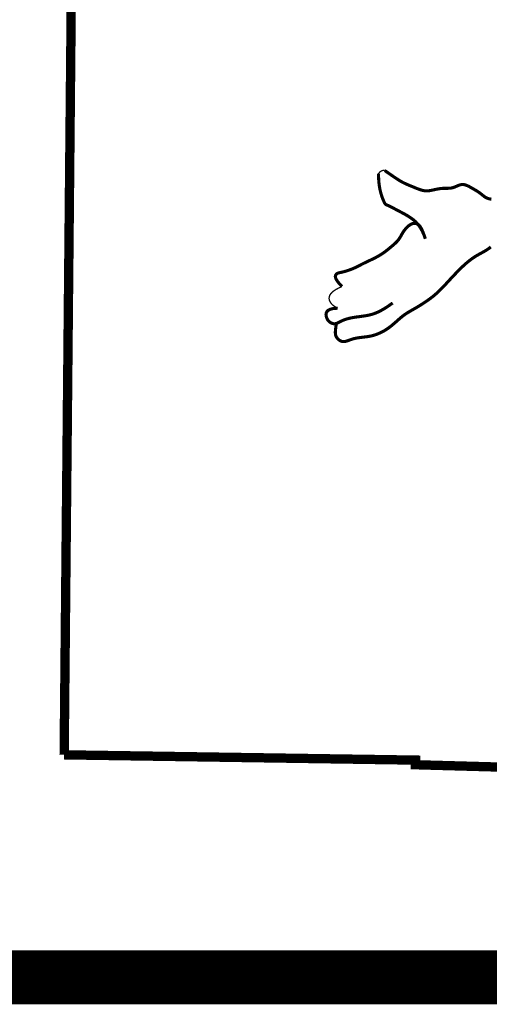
# Model space of a CAD drawing. Extents: x 0.8 to 9.3, y 1.5 to 12.5.
# Tile 3 of 171: x 7.389 to 7.737, y 2.775 to 3.505. Entities that reach past the tile are written whole.
import ezdxf

# ---------------------------------------------------------------- set-up
doc = ezdxf.new("R2010")
doc.units = 0
doc.header["$MEASUREMENT"] = 0
for name, color, linetype in [('BELMONT-BORDER', 5, 'CONTINUOUS'), ('BORDER', 7, 'CONTINUOUS'), ('FACE', 160, 'CONTINUOUS')]:
    doc.layers.add(name, color=color, linetype=linetype)

msp = doc.modelspace()

# ---------------------------------------------------------------- linework, layer by layer
at = {"layer": 'BELMONT-BORDER', "color": 5, "const_width": 0.00691}
for points in [[(7.42238, 2.95991), (7.43118, 3.89532), (7.69852, 3.89788), (7.69864, 3.88786), (8.5139, 3.86494), (8.51397, 3.87915), (8.66436, 3.87618)], [(7.42238, 2.95991), (7.68255, 2.956), (7.68245, 2.95257), (7.94144, 2.94535), (7.94126, 2.94022), (8.40289, 2.92631)]]:
    msp.add_lwpolyline(points, dxfattribs=at)
at = {"layer": 'BORDER', "const_width": 0.04}
msp.add_lwpolyline([(1.34002, 2.79505), (8.84002, 2.79505)], dxfattribs=at)
at = {"layer": 'FACE', "color": 5}
for points, const_width in [([(7.65511, 3.39048), (7.65538, 3.39092), (7.65564, 3.39129), (7.6559, 3.3916), (7.65616, 3.39186), (7.65641, 3.39207), (7.65666, 3.39225), (7.6569, 3.3924), (7.65712, 3.39252), (7.65734, 3.39264), (7.65755, 3.39274), (7.65778, 3.39282), (7.65804, 3.39289), (7.65834, 3.39294), (7.6587, 3.39296), (7.65913, 3.39296), (7.65965, 3.39294)], 0.000969), ([(7.65965, 3.39294), (7.66182, 3.39142), (7.66427, 3.38972), (7.66631, 3.38831), (7.66803, 3.38716), (7.66948, 3.38621), (7.67074, 3.38541), (7.6719, 3.38474), (7.673, 3.38413), (7.67407, 3.38359), (7.67512, 3.38309), (7.67615, 3.38263), (7.67717, 3.38219), (7.67818, 3.38177), (7.6792, 3.38136), (7.68022, 3.38094), (7.68126, 3.38051), (7.68231, 3.38008), (7.68335, 3.37965), (7.68439, 3.37925), (7.68541, 3.37887), (7.68641, 3.37854), (7.68738, 3.37825), (7.68831, 3.37804), (7.6892, 3.37789), (7.69005, 3.37782), (7.69088, 3.3778), (7.69168, 3.37784), (7.69248, 3.37792), (7.69329, 3.37804), (7.6941, 3.37819), (7.69494, 3.37836), (7.6958, 3.37855), (7.69669, 3.37875), (7.6976, 3.37894), (7.69853, 3.37913), (7.69948, 3.37931), (7.70044, 3.37946), (7.7014, 3.37958), (7.70237, 3.37966), (7.70334, 3.3797), (7.70431, 3.37972), (7.70527, 3.37972), (7.70623, 3.37972), (7.70718, 3.37975), (7.70813, 3.37982), (7.70906, 3.37995), (7.70997, 3.38015), (7.71087, 3.38043), (7.71176, 3.38078), (7.71264, 3.38116), (7.71352, 3.38154), (7.71439, 3.3819), (7.71526, 3.3822), (7.71613, 3.38243), (7.717, 3.38254), (7.71788, 3.38252), (7.71877, 3.38237), (7.71966, 3.38212), (7.72055, 3.38179), (7.72143, 3.3814), (7.72231, 3.38095), (7.72318, 3.38047), (7.72403, 3.37999), (7.72487, 3.37951), (7.7257, 3.37903), (7.7265, 3.37856), (7.72728, 3.3781), (7.72803, 3.37763), (7.72875, 3.37717), (7.72945, 3.37671), (7.7301, 3.37624), (7.73072, 3.37577), (7.73131, 3.3753), (7.73187, 3.37484), (7.73242, 3.3744), (7.73295, 3.37397), (7.73348, 3.37358), (7.73401, 3.37321), (7.73455, 3.37289), (7.7351, 3.37261), (7.73567, 3.37237), (7.73625, 3.37217), (7.73683, 3.372), (7.73743, 3.37186), (7.73803, 3.37175), (7.73863, 3.37167)], 0.0023), ([(7.68978, 3.34231), (7.68867, 3.34534), (7.68752, 3.34792), (7.68633, 3.35011), (7.68512, 3.35196), (7.68389, 3.35351), (7.68265, 3.35482), (7.6814, 3.35594), (7.68016, 3.35693), (7.67892, 3.35783), (7.67768, 3.35866), (7.67646, 3.35943), (7.67523, 3.36015), (7.67401, 3.36083), (7.6728, 3.36148), (7.67158, 3.36212), (7.67037, 3.36276), (7.66915, 3.3634), (7.66796, 3.36404), (7.6668, 3.36465), (7.6657, 3.36524), (7.66467, 3.36578), (7.66373, 3.36625), (7.6629, 3.36666), (7.6622, 3.36698), (7.66164, 3.3672), (7.66121, 3.36736), (7.66086, 3.36749), (7.66058, 3.36762), (7.66035, 3.3678), (7.66012, 3.36804), (7.65988, 3.3684), (7.6596, 3.36889), (7.65926, 3.36956), (7.65887, 3.37041), (7.65843, 3.37141), (7.65798, 3.37257), (7.65752, 3.37387), (7.65706, 3.37532), (7.65662, 3.3769), (7.65622, 3.37859), (7.65587, 3.38041), (7.65558, 3.38233), (7.65535, 3.38436), (7.6552, 3.38649), (7.65511, 3.38872), (7.65511, 3.39048)], 0.0023), ([(7.68978, 3.34231), (7.68876, 3.34525), (7.68785, 3.34759), (7.68704, 3.3494), (7.68631, 3.35076), (7.68565, 3.35175), (7.68504, 3.35243), (7.68445, 3.3529), (7.68388, 3.35322), (7.6833, 3.35346), (7.68271, 3.35362), (7.68211, 3.35372), (7.6815, 3.35373), (7.68088, 3.35367), (7.68025, 3.35352), (7.67961, 3.35329), (7.67895, 3.35297), (7.67827, 3.35256), (7.67759, 3.35207), (7.67691, 3.35151), (7.67624, 3.35089), (7.67558, 3.35021), (7.67495, 3.34949), (7.67434, 3.34874), (7.67378, 3.34796), (7.67325, 3.34716), (7.67276, 3.34636), (7.67229, 3.34555), (7.67184, 3.34474), (7.67138, 3.34394), (7.67091, 3.34316), (7.67042, 3.34239), (7.6699, 3.34165), (7.66933, 3.34094), (7.66872, 3.34025), (7.66808, 3.33959), (7.66741, 3.33894), (7.66672, 3.33831), (7.66601, 3.33769), (7.66529, 3.33708), (7.66457, 3.33647), (7.66384, 3.33587), (7.66311, 3.33526), (7.66238, 3.33466), (7.66164, 3.33407), (7.66089, 3.33348), (7.66013, 3.3329), (7.65937, 3.33234), (7.65859, 3.33178), (7.65779, 3.33124), (7.65698, 3.33072), (7.65615, 3.3302), (7.65529, 3.3297), (7.65442, 3.3292), (7.65352, 3.32871), (7.65259, 3.32822), (7.65164, 3.32774), (7.65065, 3.32725), (7.64965, 3.32677), (7.64863, 3.32628), (7.6476, 3.32579), (7.64657, 3.32531), (7.64555, 3.32482), (7.64454, 3.32434), (7.64356, 3.32385), (7.6426, 3.32337), (7.64166, 3.32288), (7.64074, 3.3224), (7.63982, 3.32193), (7.63889, 3.32146), (7.63794, 3.32101), (7.63697, 3.32056), (7.63596, 3.32013), (7.63491, 3.31971), (7.63383, 3.31931), (7.63275, 3.31894), (7.63168, 3.31859), (7.63063, 3.31827), (7.62964, 3.31799), (7.62872, 3.31774), (7.62788, 3.31754), (7.62714, 3.31738), (7.6265, 3.31724), (7.62593, 3.31712), (7.62543, 3.31699), (7.62499, 3.31684), (7.62458, 3.31665), (7.6242, 3.3164), (7.62384, 3.31608), (7.62349, 3.31566), (7.62322, 3.31512), (7.62312, 3.3144), (7.62327, 3.31348), (7.62376, 3.31232), (7.62466, 3.31086), (7.62607, 3.30909), (7.62806, 3.30695)], 0.0023), ([(7.62386, 3.27922), (7.62354, 3.27721), (7.62331, 3.27552), (7.62318, 3.27411), (7.62313, 3.27293), (7.62318, 3.27195), (7.62332, 3.2711), (7.62354, 3.27036), (7.62386, 3.26968), (7.62427, 3.26902), (7.62476, 3.2684), (7.62532, 3.26782), (7.62594, 3.2673), (7.62662, 3.26685), (7.62734, 3.2665), (7.6281, 3.26625), (7.62888, 3.26613), (7.62967, 3.26613), (7.63049, 3.26625), (7.63133, 3.26646), (7.63219, 3.26674), (7.63308, 3.26706), (7.63401, 3.2674), (7.63498, 3.26775), (7.63599, 3.26807), (7.63704, 3.26835), (7.63813, 3.2686), (7.63923, 3.2688), (7.64035, 3.26898), (7.64147, 3.26914), (7.64258, 3.26928), (7.64367, 3.26941), (7.64472, 3.26953), (7.64573, 3.26965), (7.64671, 3.26978), (7.64766, 3.26993), (7.64862, 3.2701), (7.64958, 3.2703), (7.65056, 3.27053), (7.65158, 3.27082), (7.65264, 3.27115), (7.65376, 3.27155), (7.65493, 3.27201), (7.65615, 3.27254), (7.65741, 3.27314), (7.65869, 3.27381), (7.66, 3.27457), (7.66133, 3.27541), (7.66266, 3.27633), (7.66399, 3.27734), (7.66532, 3.27842), (7.66663, 3.27954), (7.66793, 3.28068), (7.66921, 3.28181), (7.67045, 3.28291), (7.67167, 3.28395), (7.67284, 3.28491), (7.67397, 3.28577), (7.67508, 3.28655), (7.67618, 3.28727), (7.6773, 3.28796), (7.67846, 3.28864), (7.67968, 3.28934), (7.68098, 3.29008), (7.68238, 3.29089), (7.68389, 3.29179), (7.68549, 3.29276), (7.68717, 3.29381), (7.68888, 3.29492), (7.69061, 3.29608), (7.69233, 3.29729), (7.69401, 3.29853), (7.69563, 3.29979), (7.69716, 3.30107), (7.69862, 3.30238), (7.70002, 3.3037), (7.70138, 3.30505), (7.70272, 3.30643), (7.70406, 3.30784), (7.7054, 3.3093), (7.70678, 3.31079), (7.70819, 3.31233), (7.70964, 3.31389), (7.71111, 3.31546), (7.71259, 3.31702), (7.71408, 3.31855), (7.71555, 3.32003), (7.717, 3.32144), (7.71841, 3.32276), (7.71978, 3.32398), (7.72111, 3.3251), (7.72239, 3.32613), (7.72362, 3.32707), (7.72481, 3.32792), (7.72596, 3.3287), (7.72705, 3.3294), (7.72811, 3.33004), (7.72912, 3.33062), (7.73009, 3.33116), (7.73105, 3.33168), (7.732, 3.33219), (7.73295, 3.33271), (7.73391, 3.33327), (7.73491, 3.33389), (7.73595, 3.33457), (7.73704, 3.33535), (7.73825, 3.33623)], 0.0023), ([(7.62806, 3.30695), (7.62565, 3.30588), (7.62364, 3.30481), (7.62199, 3.30373), (7.62069, 3.30264), (7.61971, 3.30156), (7.61903, 3.30048), (7.61864, 3.2994), (7.6185, 3.29834), (7.6186, 3.29728), (7.61892, 3.29625), (7.61946, 3.29524), (7.62019, 3.29426), (7.6211, 3.29333), (7.62219, 3.29245), (7.62343, 3.29162), (7.62482, 3.29086)], 0.000969), ([(7.62482, 3.29086), (7.62171, 3.29066), (7.61941, 3.29012), (7.61782, 3.28932), (7.61684, 3.28833), (7.61634, 3.28721), (7.61622, 3.28604), (7.61639, 3.28488), (7.61671, 3.28382), (7.61712, 3.2829), (7.61756, 3.28212), (7.61805, 3.28147), (7.61856, 3.28094), (7.61908, 3.28052), (7.61961, 3.28018), (7.62012, 3.27991), (7.62062, 3.2797), (7.62109, 3.27954), (7.62154, 3.27943), (7.62198, 3.27936), (7.6224, 3.27934), (7.62283, 3.27936), (7.62326, 3.27943), (7.62371, 3.27955), (7.62418, 3.2797), (7.62468, 3.27991), (7.62521, 3.28015), (7.62577, 3.28042), (7.62636, 3.28072), (7.62698, 3.28103), (7.62763, 3.28134), (7.62832, 3.28166), (7.62903, 3.28197), (7.62977, 3.28227), (7.63055, 3.28255), (7.63136, 3.28281), (7.6322, 3.28306), (7.63308, 3.2833), (7.63401, 3.28352), (7.63497, 3.28372), (7.63598, 3.28391), (7.63703, 3.28409), (7.63812, 3.28425), (7.63924, 3.28441), (7.64038, 3.28456), (7.64154, 3.28472), (7.64271, 3.28487), (7.64387, 3.28504), (7.64503, 3.28521), (7.64618, 3.2854), (7.64732, 3.28562), (7.64845, 3.28587), (7.6496, 3.28616), (7.65076, 3.28649), (7.65194, 3.28689), (7.65316, 3.28735), (7.65441, 3.28789), (7.6557, 3.2885), (7.65704, 3.2892), (7.65841, 3.28997), (7.6598, 3.29081), (7.66122, 3.29171), (7.66266, 3.29268), (7.66411, 3.29369), (7.66556, 3.29476)], 0.0023)]:
    msp.add_lwpolyline(points, dxfattribs=dict(at, const_width=const_width))

doc.saveas('drawing.dxf')
